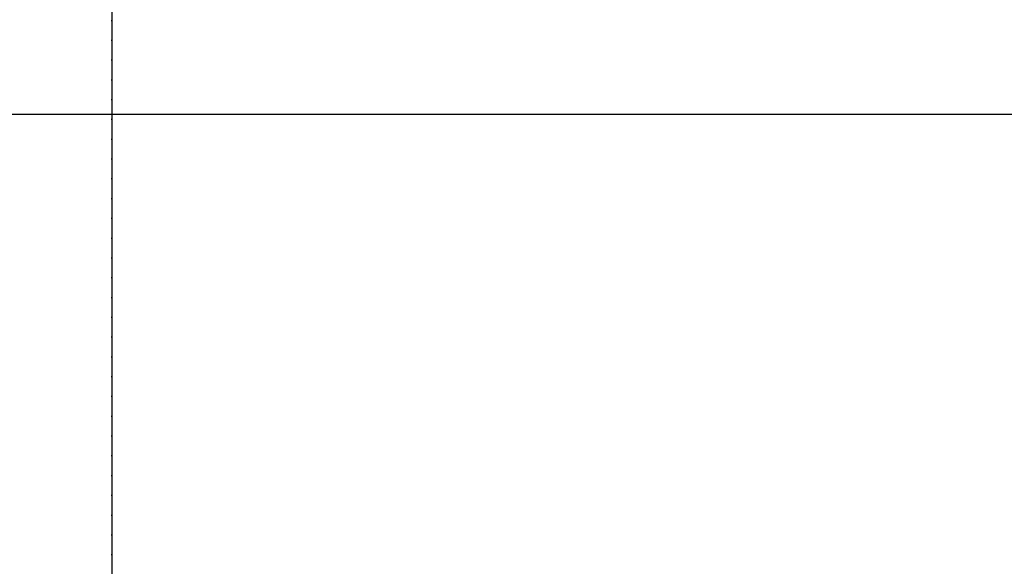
# Model space of a CAD drawing. Header units: metres. Extents: x 63115 to 703450, y -261936 to -53969.
# Tile 156 of 209: x 154372 to 155010, y -126553 to -126200. Entities that reach past the tile are written whole.
import ezdxf

# ---------------------------------------------------------------- set-up
doc = ezdxf.new("R2010")
doc.units = ezdxf.units.M
doc.header["$PDMODE"] = 35
doc.header["$PDSIZE"] = 50
doc.linetypes.add('DASHDOT2', pattern=[12.7, 6.35, -3.175, 0, -3.175])
doc.layers.get('0').update_dxf_attribs({"true_color": 0x83b7c5})
doc.layers.get('DEFPOINTS').update_dxf_attribs({"color": 6})
for name, color, linetype in [('_01-STRAMIENEN', 253, 'DASHDOT2'), ('_03-PROJECTION', 1, 'Continuous'), ('_06-DIMENSIONS', 7, 'Continuous')]:
    doc.layers.add(name, color=color, linetype=linetype)
doc.layers.add('_01Hulplijnen', color=6, linetype='Continuous', plot=False)
doc.styles.add('NIOstandard', font='arial.ttf')
doc.dimstyles.new('NIO-50-KLEIN', dxfattribs={"dimtxt": 100, "dimasz": 10, "dimexe": 2, "dimexo": 5, "dimgap": 10, "dimtad": 1, "dimdec": 0, "dimzin": 0, "dimdsep": 46, "dimtxsty": 'NIOstandard', "dimblk1": 'MAATSTR', "dimblk2": 'MAATSTR', "dimsah": 1, "dimcen": 0, "dimdle": 1.5, "dimse1": 1, "dimse2": 1, "dimclrd": 7, "dimclre": 256, "dimclrt": 256, "dimazin": 0, "dimtfac": 1, "dimtdec": 0, "dimtofl": 0, "dimtmove": 1, "dimatfit": 2, "dimldrblk": 'MAATSTR', "dimfxl": 1, "dimtvp": 1, "dimtolj": 1, "dimtzin": 0, "dimarcsym": 0})

# ---------------------------------------------------------------- blocks, each defined once
blk = doc.blocks.new('MAATSTR')
at = {"linetype": 'Continuous'}
for p, q in [((0, 5), (0, -5)), ((-4.167, 0), (4.167, 0))]:
    blk.add_line(p, q, dxfattribs=at)
at = {"linetype": 'Continuous', "const_width": 1.5}
blk.add_lwpolyline([(-0.75, 0, 1), (0.75, 0, 1)], format="xyb", close=True, dxfattribs=at)
blk = doc.blocks.new('*D397')
at = {"layer": '_06-DIMENSIONS', "color": 7, "lineweight": -2, "transparency": 16777216}
blk.add_line((-5360, 4783.11), (-6490, 4783.11), dxfattribs=at)
at = {"layer": 'DEFPOINTS', "color": 0, "transparency": 16777216}
for p in [(-6500, 4783.11), (-6500, 4150), (-5350, 4150)]:
    blk.add_point(p, dxfattribs=at)
at = {"layer": '_06-DIMENSIONS', "color": 7, "lineweight": -2, "transparency": 16777216, "xscale": 10, "yscale": 10, "zscale": 10, "rotation": 180}
blk.add_blockref('MAATSTR', (-6500, 4783.11), dxfattribs=at)
at = {"layer": '_06-DIMENSIONS', "color": 7, "lineweight": -2, "transparency": 16777216, "xscale": 10, "yscale": 10, "zscale": 10}
blk.add_blockref('MAATSTR', (-5350, 4783.11), dxfattribs=at)
at = {"layer": '_06-DIMENSIONS', "transparency": 16777216, "insert": (-5925, 4844.16), "char_height": 100, "attachment_point": 5, "style": 'NIOstandard'}
blk.add_mtext('\\A1;1150', dxfattribs=at)
blk = doc.blocks.new('*D405')
at = {"layer": '_06-DIMENSIONS', "color": 7, "lineweight": -2, "transparency": 16777216}
blk.add_line((-6490, 5193.13), (6490, 5193.13), dxfattribs=at)
at = {"layer": 'DEFPOINTS', "color": 0, "transparency": 16777216}
for p in [(6500, 5193.13), (-6500, 4150), (6500, 4150)]:
    blk.add_point(p, dxfattribs=at)
at = {"layer": '_06-DIMENSIONS', "color": 7, "lineweight": -2, "transparency": 16777216, "xscale": 10, "yscale": 10, "zscale": 10, "rotation": 180}
blk.add_blockref('MAATSTR', (-6500, 5193.13), dxfattribs=at)
at = {"layer": '_06-DIMENSIONS', "color": 7, "lineweight": -2, "transparency": 16777216, "xscale": 10, "yscale": 10, "zscale": 10}
blk.add_blockref('MAATSTR', (6500, 5193.13), dxfattribs=at)
at = {"layer": '_06-DIMENSIONS', "transparency": 16777216, "insert": (0, 5254.23), "char_height": 100, "attachment_point": 5, "style": 'NIOstandard'}
blk.add_mtext('\\A1;13000', dxfattribs=at)
blk = doc.blocks.new('*D419')
at = {"layer": '_06-DIMENSIONS', "color": 7, "lineweight": -2, "transparency": 16777216}
blk.add_line((-6490, 5008.89), (-5360, 5008.89), dxfattribs=at)
at = {"layer": 'DEFPOINTS', "color": 0, "transparency": 16777216}
for p in [(-5350, 5008.89), (-6500, 4150), (-5350, 4150)]:
    blk.add_point(p, dxfattribs=at)
at = {"layer": '_06-DIMENSIONS', "color": 7, "lineweight": -2, "transparency": 16777216, "xscale": 10, "yscale": 10, "zscale": 10, "rotation": 180}
blk.add_blockref('MAATSTR', (-6500, 5008.89), dxfattribs=at)
at = {"layer": '_06-DIMENSIONS', "color": 7, "lineweight": -2, "transparency": 16777216, "xscale": 10, "yscale": 10, "zscale": 10}
blk.add_blockref('MAATSTR', (-5350, 5008.89), dxfattribs=at)
at = {"layer": '_06-DIMENSIONS', "transparency": 16777216, "insert": (-5925, 5069.95), "char_height": 100, "attachment_point": 5, "style": 'NIOstandard'}
blk.add_mtext('\\A1;1150', dxfattribs=at)
blk = doc.blocks.new('*D422')
at = {"layer": '_06-DIMENSIONS', "color": 7, "lineweight": -2, "transparency": 16777216}
blk.add_line((-7403.87, 4140), (-7403.87, 3410), dxfattribs=at)
at = {"layer": 'DEFPOINTS', "color": 0, "transparency": 16777216}
for p in [(-6500, 4150), (-7403.87, 3400), (-6500, 3400)]:
    blk.add_point(p, dxfattribs=at)
at = {"layer": '_06-DIMENSIONS', "color": 7, "lineweight": -2, "transparency": 16777216, "xscale": 10, "yscale": 10, "zscale": 10}
for p, rotation in [((-7403.87, 4150), 90), ((-7403.87, 3400), 270)]:
    blk.add_blockref('MAATSTR', p, dxfattribs=dict(at, rotation=rotation))
at = {"layer": '_06-DIMENSIONS', "transparency": 16777216, "insert": (-7464.93, 3775), "char_height": 100, "attachment_point": 5, "rotation": 90, "style": 'NIOstandard'}
blk.add_mtext('\\A1;750', dxfattribs=at)
blk = doc.blocks.new('*U396')
at = {"layer": '_01-STRAMIENEN'}
for points in [[(-6500, 5487.36), (-6500, -4768.64)], [(-7899.78, 4150), (6883.22, 4150)]]:
    blk.add_lwpolyline(points, dxfattribs=at)
at = {"layer": '_01Hulplijnen'}
for points in [[(-6500, 5487.36), (-6500, -4768.64)], [(-7899.78, 4150), (6883.22, 4150)]]:
    blk.add_lwpolyline(points, dxfattribs=at)
at = {"layer": '_06-DIMENSIONS'}
for base, p1, p2, picture, middle in [((6500, 5193.13), (-6500, 4150), (6500, 4150), '*D405', (0, 5254.23)), ((-5350, 5008.89), (-6500, 4150), (-5350, 4150), '*D419', (-5925, 5069.95)), ((-6500, 4783.11), (-5350, 4150), (-6500, 4150), '*D397', (-5925, 4844.16))]:
    dim = blk.add_linear_dim(base=base, p1=p1, p2=p2, dimstyle='NIO-50-KLEIN', override={"dimfxlon": 1, "dimarcsym": 1}, dxfattribs=at)
    dim.commit()
    dim.dimension.update_dxf_attribs({"geometry": picture, "text_midpoint": middle})
dim = blk.add_linear_dim(base=(-7403.87, 3400), p1=(-6500, 4150), p2=(-6500, 3400), angle=90, dimstyle='NIO-50-KLEIN', override={"dimfxlon": 1, "dimarcsym": 1}, dxfattribs=at)
dim.commit()
dim.dimension.update_dxf_attribs({"geometry": '*D422', "text_midpoint": (-7464.93, 3775)})

msp = doc.modelspace()

# ---------------------------------------------------------------- block references
at = {"layer": '_03-PROJECTION'}
msp.add_blockref('*U396', (160931.8, -130410.61), dxfattribs=at)

doc.saveas('drawing.dxf')
